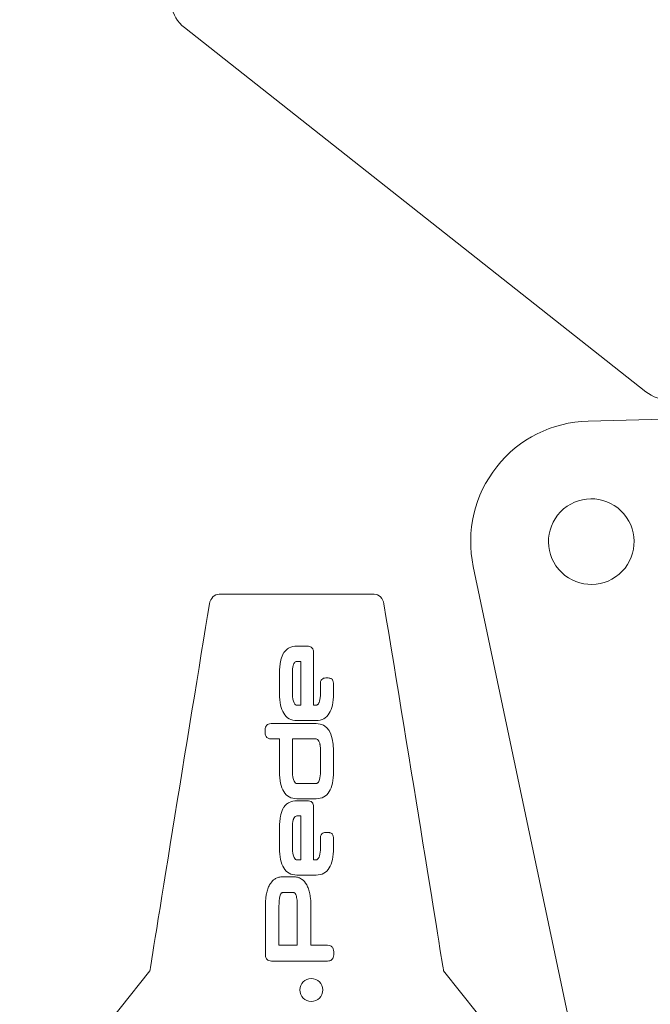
# Model space of a CAD drawing. Header units: inches. Extents: x -5.9 to 0, y -5.8 to 5.8.
# Tile 6 of 14: x -5.9 to -4.6, y -2.1 to 0. Entities that reach past the tile are written whole.
import ezdxf

# ---------------------------------------------------------------- set-up
doc = ezdxf.new("R2010")
doc.units = ezdxf.units.IN
doc.header["$MEASUREMENT"] = 0
doc.layers.add('VIEW_HATCHES', color=7, linetype='Continuous')

msp = doc.modelspace()

# ---------------------------------------------------------------- linework, layer by layer
at = {"layer": 'VIEW_HATCHES', "color": 4, "lineweight": 5}
for points in [[(-2.9858, 4.1301), (-2.9858, 4.1301), (-4.5219, 4.0895), (-4.5219, 4.0895), (-4.5219, 4.0895), (-4.5979, 4.0876), (-4.6691, 4.052), (-4.7162, 3.9924), (-4.7162, 3.9924), (-4.7633, 3.9328), (-4.7815, 3.8549), (-4.7659, 3.7805), (-4.7659, 3.7805), (-4.7659, 3.7805), (-4.449, 2.2769), (-4.449, 2.2769), (-4.449, 2.2769), (-4.449, 2.2769), (-4.449, 2.2769), (-4.449, 2.2769), (-4.449, 2.2769), (-4.4631, 2.2491), (-5.1857, 0.8411), (-5.5713, 0.0808), (-5.5713, 0.0808), (-5.5882, 0.0474), (-5.5792, 0.0067), (-5.5499, -0.0166), (-5.5499, -0.0166), (-5.5499, -0.0166), (-4.5695, -0.7906), (-4.5695, -0.7906), (-4.5695, -0.7906), (-4.5401, -0.8138), (-4.4984, -0.8131), (-4.4698, -0.7888), (-4.4698, -0.7888), (-3.6845, -0.1226), (-2.6178, 0.7922), (-2.594, 0.8124), (-2.594, 0.8124), (-2.594, 0.8124), (-2.594, 0.8124), (-2.594, 0.8124), (-2.594, 0.8124), (-2.594, 0.8124), (-1.0579, 0.8529), (-1.0579, 0.8529), (-1.0579, 0.8529), (-0.9819, 0.8549), (-0.9107, 0.8905), (-0.8636, 0.9501), (-0.8636, 0.9501), (-0.8165, 1.0097), (-0.7983, 1.0876), (-0.8139, 1.1619), (-0.8139, 1.1619), (-0.8139, 1.1619), (-1.1308, 2.6656), (-1.1308, 2.6656), (-1.1308, 2.6656), (-1.1308, 2.6656), (-1.1308, 2.6656), (-1.1308, 2.6656), (-1.1308, 2.6656), (-1.1167, 2.6934), (-0.3706, 4.1477), (-0.0085, 4.8616), (-0.0085, 4.8616), (0.0084, 4.8951), (-0.0006, 4.9358), (-0.0299, 4.9591), (-0.0299, 4.9591), (-0.0299, 4.9591), (-1.0103, 5.7331), (-1.0103, 5.7331), (-1.0103, 5.7331), (-1.0397, 5.7563), (-1.0814, 5.7555), (-1.11, 5.7313), (-1.11, 5.7313), (-1.8953, 5.0651), (-2.962, 4.1503), (-2.9858, 4.1301), (-2.9858, 4.1301), (-2.9858, 4.1301), (-2.9858, 4.1301), (-2.9858, 4.1301)], [(-2.7642, -4.1301), (-2.7642, -4.1301), (-1.2281, -4.0896), (-1.2281, -4.0896), (-1.2281, -4.0896), (-1.1521, -4.0876), (-1.0809, -4.052), (-1.0338, -3.9924), (-1.0338, -3.9924), (-0.9867, -3.9329), (-0.9685, -3.8549), (-0.9841, -3.7806), (-0.9841, -3.7806), (-0.9841, -3.7806), (-1.301, -2.2769), (-1.301, -2.2769), (-1.301, -2.2769), (-1.301, -2.2769), (-1.301, -2.2769), (-1.301, -2.2769), (-1.301, -2.2769), (-1.2869, -2.2491), (-0.5643, -0.8411), (-0.1787, -0.0809), (-0.1787, -0.0809), (-0.1618, -0.0474), (-0.1708, -0.0067), (-0.2001, 0.0166), (-0.2001, 0.0166), (-0.2001, 0.0166), (-1.1805, 0.7906), (-1.1805, 0.7906), (-1.1805, 0.7906), (-1.2099, 0.8138), (-1.2516, 0.813), (-1.2802, 0.7888), (-1.2802, 0.7888), (-2.0655, 0.1226), (-3.1322, -0.7922), (-3.156, -0.8124), (-3.156, -0.8124), (-3.156, -0.8124), (-3.156, -0.8124), (-3.156, -0.8124), (-3.156, -0.8124), (-3.156, -0.8124), (-4.6921, -0.853), (-4.6921, -0.853), (-4.6921, -0.853), (-4.7681, -0.8549), (-4.8393, -0.8905), (-4.8864, -0.9501), (-4.8864, -0.9501), (-4.9335, -1.0097), (-4.9517, -1.0876), (-4.9361, -1.162), (-4.9361, -1.162), (-4.9361, -1.162), (-4.6192, -2.6656), (-4.6192, -2.6656), (-4.6192, -2.6656), (-4.6192, -2.6656), (-4.6192, -2.6656), (-4.6192, -2.6656), (-4.6192, -2.6656), (-4.6333, -2.6934), (-5.3794, -4.1477), (-5.7415, -4.8617), (-5.7415, -4.8617), (-5.7584, -4.8951), (-5.7494, -4.9358), (-5.7201, -4.9591), (-5.7201, -4.9591), (-5.7201, -4.9591), (-4.7397, -5.7331), (-4.7397, -5.7331), (-4.7397, -5.7331), (-4.7103, -5.7563), (-4.6686, -5.7556), (-4.64, -5.7313), (-4.64, -5.7313), (-3.8547, -5.0651), (-2.788, -4.1503), (-2.7642, -4.1301), (-2.7642, -4.1301), (-2.7642, -4.1301), (-2.7642, -4.1301), (-2.7642, -4.1301)], [(-4.9993, -2.0213), (-4.9993, -2.0213), (-4.7466, -2.3385), (-4.7466, -2.3385), (-4.7466, -2.3385), (-4.7312, -2.3542), (-4.7222, -2.3774), (-4.7222, -2.4019), (-4.7222, -2.4019), (-4.7222, -2.4264), (-4.7312, -2.4498), (-4.7466, -2.4655), (-4.7466, -2.4655), (-4.7466, -2.4655), (-4.9993, -2.7827), (-4.9993, -2.7827), (-4.9993, -2.7827), (-4.9993, -2.7827), (-4.9993, -2.7827), (-4.9993, -2.7827), (-4.9993, -2.7827), (-5.0009, -2.7925), (-5.0816, -3.2932), (-5.126, -3.5627), (-5.126, -3.5627), (-5.128, -3.5745), (-5.1365, -3.5831), (-5.1464, -3.5831), (-5.1464, -3.5831), (-5.1464, -3.5831), (-5.4762, -3.5831), (-5.4762, -3.5831), (-5.4762, -3.5831), (-5.4861, -3.5831), (-5.4946, -3.5745), (-5.4966, -3.5627), (-5.4966, -3.5627), (-5.5503, -3.2372), (-5.6217, -2.7925), (-5.6233, -2.7826), (-5.6233, -2.7826), (-5.6233, -2.7826), (-5.6233, -2.7826), (-5.6233, -2.7826), (-5.6233, -2.7826), (-5.6233, -2.7826), (-5.8754, -2.4654), (-5.8754, -2.4654), (-5.8754, -2.4654), (-5.8908, -2.4498), (-5.8998, -2.4265), (-5.8998, -2.402), (-5.8998, -2.402), (-5.8998, -2.3775), (-5.8908, -2.3542), (-5.8754, -2.3385), (-5.8754, -2.3385), (-5.8754, -2.3385), (-5.6233, -2.0213), (-5.6233, -2.0213), (-5.6233, -2.0213), (-5.6233, -2.0213), (-5.6233, -2.0213), (-5.6233, -2.0213), (-5.6233, -2.0213), (-5.6217, -2.0114), (-5.5384, -1.4943), (-5.4966, -1.2413), (-5.4966, -1.2413), (-5.4947, -1.2294), (-5.4861, -1.2209), (-5.4762, -1.2209), (-5.4762, -1.2209), (-5.4762, -1.2209), (-5.1464, -1.2209), (-5.1464, -1.2209), (-5.1464, -1.2209), (-5.1365, -1.2209), (-5.128, -1.2294), (-5.126, -1.2413), (-5.126, -1.2413), (-5.0723, -1.5668), (-5.0009, -2.0114), (-4.9993, -2.0213), (-4.9993, -2.0213), (-4.9993, -2.0213), (-4.9993, -2.0213), (-4.9993, -2.0213)]]:
    msp.add_open_spline(points, degree=3, knots=[0, 0, 0, 0, 0.045455, 0.045455, 0.045455, 0.045455, 0.090909, 0.090909, 0.090909, 0.090909, 0.136364, 0.136364, 0.136364, 0.136364, 0.181818, 0.181818, 0.181818, 0.181818, 0.227273, 0.227273, 0.227273, 0.227273, 0.272727, 0.272727, 0.272727, 0.272727, 0.318182, 0.318182, 0.318182, 0.318182, 0.363636, 0.363636, 0.363636, 0.363636, 0.409091, 0.409091, 0.409091, 0.409091, 0.454545, 0.454545, 0.454545, 0.454545, 0.5, 0.5, 0.5, 0.5, 0.545455, 0.545455, 0.545455, 0.545455, 0.590909, 0.590909, 0.590909, 0.590909, 0.636364, 0.636364, 0.636364, 0.636364, 0.681818, 0.681818, 0.681818, 0.681818, 0.727273, 0.727273, 0.727273, 0.727273, 0.772727, 0.772727, 0.772727, 0.772727, 0.818182, 0.818182, 0.818182, 0.818182, 0.863636, 0.863636, 0.863636, 0.863636, 0.909091, 0.909091, 0.909091, 0.909091, 0.954545, 0.954545, 0.954545, 0.954545, 1, 1, 1, 1], dxfattribs=at)
at = {"layer": 'VIEW_HATCHES', "lineweight": 5}
msp.add_open_spline([(-4.7547, -1.168), (-4.7873, -1.1297), (-4.7825, -1.0722), (-4.7442, -1.0397), (-4.7442, -1.0397), (-4.7059, -1.0072), (-4.6485, -1.0119), (-4.616, -1.0502), (-4.616, -1.0502), (-4.5834, -1.0886), (-4.5882, -1.146), (-4.6265, -1.1785), (-4.6265, -1.1785), (-4.6648, -1.211), (-4.7222, -1.2063), (-4.7547, -1.168)], degree=3, knots=[0, 0, 0, 0, 0.25, 0.25, 0.25, 0.25, 0.5, 0.5, 0.5, 0.5, 0.75, 0.75, 0.75, 0.75, 1, 1, 1, 1], dxfattribs=at)
at = {"layer": 'VIEW_HATCHES', "color": 2, "lineweight": 5}
for points, knots in [([(-5.2755, -1.4569), (-5.2755, -1.4569), (-5.2702, -1.4569), (-5.2702, -1.4569), (-5.2702, -1.4569), (-5.2702, -1.4569), (-5.2702, -1.4569), (-5.2702, -1.4569), (-5.2702, -1.4569), (-5.2702, -1.4569), (-5.2702, -1.4569), (-5.2702, -1.4569), (-5.2702, -1.4569), (-5.2692, -1.4569), (-5.2683, -1.4566), (-5.2675, -1.4559), (-5.2675, -1.4559), (-5.2671, -1.4557), (-5.2668, -1.4554), (-5.2664, -1.455), (-5.2664, -1.455), (-5.2657, -1.4542), (-5.2649, -1.4532), (-5.2642, -1.4519), (-5.2642, -1.4519), (-5.2642, -1.4519), (-5.2642, -1.4519), (-5.2642, -1.4519), (-5.2642, -1.4519), (-5.2642, -1.4519), (-5.2642, -1.4519), (-5.2642, -1.4519), (-5.2642, -1.4519), (-5.2642, -1.4519), (-5.2642, -1.4519), (-5.2642, -1.4519), (-5.2642, -1.4519), (-5.2642, -1.4519), (-5.2642, -1.4519), (-5.2642, -1.4519), (-5.2642, -1.4519), (-5.2642, -1.4519), (-5.2642, -1.4519), (-5.2642, -1.4519), (-5.2642, -1.4519), (-5.2639, -1.4513), (-5.2636, -1.4508), (-5.2634, -1.4502), (-5.2634, -1.4502), (-5.2631, -1.4495), (-5.2629, -1.4488), (-5.2626, -1.4481), (-5.2626, -1.4481), (-5.2614, -1.4439), (-5.2608, -1.4383), (-5.2608, -1.4311), (-5.2608, -1.4311), (-5.2608, -1.4311), (-5.2607, -1.4311), (-5.2607, -1.4311), (-5.2607, -1.4311), (-5.2607, -1.4311), (-5.2607, -1.4096), (-5.2607, -1.4096), (-5.2607, -1.4096), (-5.2607, -1.405), (-5.2592, -1.4019), (-5.2561, -1.4003), (-5.2561, -1.4003), (-5.255, -1.3996), (-5.2536, -1.3992), (-5.2519, -1.3989), (-5.2519, -1.3989), (-5.2505, -1.3987), (-5.2489, -1.3986), (-5.2471, -1.3986), (-5.2471, -1.3986), (-5.2471, -1.3986), (-5.2471, -1.3986), (-5.2471, -1.3986), (-5.2471, -1.3986), (-5.2471, -1.3986), (-5.2471, -1.3986), (-5.2471, -1.3986), (-5.2471, -1.3986), (-5.2453, -1.3986), (-5.2436, -1.3987), (-5.2423, -1.3989), (-5.2423, -1.3989), (-5.2417, -1.399), (-5.2413, -1.3991), (-5.2408, -1.3992), (-5.2408, -1.3992), (-5.2399, -1.3995), (-5.239, -1.3998), (-5.2381, -1.4002), (-5.2381, -1.4002), (-5.2381, -1.4002), (-5.2381, -1.4002), (-5.2381, -1.4002), (-5.2381, -1.4002), (-5.2364, -1.4011), (-5.2351, -1.4024), (-5.2343, -1.4043), (-5.2343, -1.4043), (-5.2336, -1.4058), (-5.2333, -1.4075), (-5.2333, -1.4096), (-5.2333, -1.4096), (-5.2333, -1.4096), (-5.2333, -1.4096), (-5.2333, -1.4096), (-5.2333, -1.4096), (-5.2333, -1.4096), (-5.2333, -1.4319), (-5.2333, -1.4319), (-5.2333, -1.4319), (-5.2333, -1.4319), (-5.2333, -1.4319), (-5.2333, -1.4319), (-5.2333, -1.4319), (-5.2333, -1.4504), (-5.2362, -1.4644), (-5.2421, -1.4739), (-5.2421, -1.4739), (-5.2484, -1.4841), (-5.2577, -1.4892), (-5.2702, -1.4892), (-5.2702, -1.4892), (-5.2702, -1.4892), (-5.3109, -1.4892), (-5.3109, -1.4892), (-5.3109, -1.4892), (-5.3109, -1.4892), (-5.3109, -1.4892), (-5.3109, -1.4892), (-5.3109, -1.4892), (-5.3109, -1.4892), (-5.3109, -1.4892), (-5.3109, -1.4892), (-5.3109, -1.4892), (-5.3233, -1.4892), (-5.3327, -1.4841), (-5.3389, -1.4739), (-5.3389, -1.4739), (-5.3448, -1.4644), (-5.3477, -1.4504), (-5.3477, -1.4319), (-5.3477, -1.4319), (-5.3477, -1.4319), (-5.3477, -1.4319), (-5.3477, -1.4319), (-5.3477, -1.4319), (-5.3477, -1.4319), (-5.3477, -1.4319), (-5.3477, -1.4319), (-5.3477, -1.4319), (-5.3477, -1.4319), (-5.3477, -1.4319), (-5.3477, -1.4319), (-5.3477, -1.4319), (-5.3477, -1.4319), (-5.3477, -1.3886), (-5.3477, -1.3886), (-5.3477, -1.3886), (-5.3477, -1.3886), (-5.3477, -1.3886), (-5.3477, -1.3886), (-5.3477, -1.3886), (-5.3477, -1.3886), (-5.3477, -1.3885), (-5.3477, -1.3885), (-5.3477, -1.3885), (-5.3477, -1.3885), (-5.3477, -1.3885), (-5.3477, -1.3885), (-5.3477, -1.3885), (-5.3477, -1.3789), (-5.347, -1.3705), (-5.3456, -1.3635), (-5.3456, -1.3635), (-5.3454, -1.3625), (-5.3452, -1.3613), (-5.3449, -1.3601), (-5.3449, -1.3601), (-5.3435, -1.3544), (-5.3415, -1.3496), (-5.339, -1.3457), (-5.339, -1.3457), (-5.339, -1.3457), (-5.339, -1.3456), (-5.339, -1.3456), (-5.339, -1.3456), (-5.339, -1.3456), (-5.339, -1.3456), (-5.339, -1.3456), (-5.339, -1.3456), (-5.339, -1.3456), (-5.3389, -1.3456), (-5.3389, -1.3456), (-5.3389, -1.3456), (-5.3374, -1.3433), (-5.3357, -1.3412), (-5.3337, -1.3394), (-5.3337, -1.3394), (-5.3318, -1.3376), (-5.3296, -1.3361), (-5.3272, -1.3348), (-5.3272, -1.3348), (-5.3225, -1.3325), (-5.317, -1.3313), (-5.3109, -1.3313), (-5.3109, -1.3313), (-5.3109, -1.3313), (-5.3109, -1.3313), (-5.3109, -1.3313), (-5.3109, -1.3313), (-5.3109, -1.3313), (-5.2893, -1.3313), (-5.2893, -1.3313), (-5.2893, -1.3313), (-5.2893, -1.3313), (-5.2893, -1.3313), (-5.2893, -1.3313), (-5.2893, -1.3313), (-5.2845, -1.3313), (-5.281, -1.3324), (-5.2788, -1.3346), (-5.2788, -1.3346), (-5.2788, -1.3346), (-5.2788, -1.3346), (-5.2788, -1.3346), (-5.2788, -1.3346), (-5.2788, -1.3346), (-5.2788, -1.3346), (-5.2788, -1.3346), (-5.2788, -1.3346), (-5.2788, -1.3346), (-5.2788, -1.3346), (-5.2788, -1.3346), (-5.2788, -1.3346), (-5.2784, -1.335), (-5.278, -1.3355), (-5.2777, -1.336), (-5.2777, -1.336), (-5.2777, -1.336), (-5.2777, -1.336), (-5.2777, -1.336), (-5.2777, -1.336), (-5.2774, -1.3365), (-5.2771, -1.337), (-5.2769, -1.3375), (-5.2769, -1.3375), (-5.2769, -1.3375), (-5.2769, -1.3375), (-5.2769, -1.3375), (-5.2769, -1.3375), (-5.276, -1.3397), (-5.2755, -1.3428), (-5.2755, -1.3468), (-5.2755, -1.3468), (-5.2755, -1.3468), (-5.2755, -1.4569), (-5.2755, -1.4569)], [0, 0, 0, 0, 0.015152, 0.015152, 0.015152, 0.015152, 0.030303, 0.030303, 0.030303, 0.030303, 0.045455, 0.045455, 0.045455, 0.045455, 0.060606, 0.060606, 0.060606, 0.060606, 0.075758, 0.075758, 0.075758, 0.075758, 0.090909, 0.090909, 0.090909, 0.090909, 0.106061, 0.106061, 0.106061, 0.106061, 0.121212, 0.121212, 0.121212, 0.121212, 0.136364, 0.136364, 0.136364, 0.136364, 0.151515, 0.151515, 0.151515, 0.151515, 0.166667, 0.166667, 0.166667, 0.166667, 0.181818, 0.181818, 0.181818, 0.181818, 0.19697, 0.19697, 0.19697, 0.19697, 0.212121, 0.212121, 0.212121, 0.212121, 0.227273, 0.227273, 0.227273, 0.227273, 0.242424, 0.242424, 0.242424, 0.242424, 0.257576, 0.257576, 0.257576, 0.257576, 0.272727, 0.272727, 0.272727, 0.272727, 0.287879, 0.287879, 0.287879, 0.287879, 0.30303, 0.30303, 0.30303, 0.30303, 0.318182, 0.318182, 0.318182, 0.318182, 0.333333, 0.333333, 0.333333, 0.333333, 0.348485, 0.348485, 0.348485, 0.348485, 0.363636, 0.363636, 0.363636, 0.363636, 0.378788, 0.378788, 0.378788, 0.378788, 0.393939, 0.393939, 0.393939, 0.393939, 0.409091, 0.409091, 0.409091, 0.409091, 0.424242, 0.424242, 0.424242, 0.424242, 0.439394, 0.439394, 0.439394, 0.439394, 0.454545, 0.454545, 0.454545, 0.454545, 0.469697, 0.469697, 0.469697, 0.469697, 0.484848, 0.484848, 0.484848, 0.484848, 0.5, 0.5, 0.5, 0.5, 0.515152, 0.515152, 0.515152, 0.515152, 0.530303, 0.530303, 0.530303, 0.530303, 0.545455, 0.545455, 0.545455, 0.545455, 0.560606, 0.560606, 0.560606, 0.560606, 0.575758, 0.575758, 0.575758, 0.575758, 0.590909, 0.590909, 0.590909, 0.590909, 0.606061, 0.606061, 0.606061, 0.606061, 0.621212, 0.621212, 0.621212, 0.621212, 0.636364, 0.636364, 0.636364, 0.636364, 0.651515, 0.651515, 0.651515, 0.651515, 0.666667, 0.666667, 0.666667, 0.666667, 0.681818, 0.681818, 0.681818, 0.681818, 0.69697, 0.69697, 0.69697, 0.69697, 0.712121, 0.712121, 0.712121, 0.712121, 0.727273, 0.727273, 0.727273, 0.727273, 0.742424, 0.742424, 0.742424, 0.742424, 0.757576, 0.757576, 0.757576, 0.757576, 0.772727, 0.772727, 0.772727, 0.772727, 0.787879, 0.787879, 0.787879, 0.787879, 0.80303, 0.80303, 0.80303, 0.80303, 0.818182, 0.818182, 0.818182, 0.818182, 0.833333, 0.833333, 0.833333, 0.833333, 0.848485, 0.848485, 0.848485, 0.848485, 0.863636, 0.863636, 0.863636, 0.863636, 0.878788, 0.878788, 0.878788, 0.878788, 0.893939, 0.893939, 0.893939, 0.893939, 0.909091, 0.909091, 0.909091, 0.909091, 0.924242, 0.924242, 0.924242, 0.924242, 0.939394, 0.939394, 0.939394, 0.939394, 0.954545, 0.954545, 0.954545, 0.954545, 0.969697, 0.969697, 0.969697, 0.969697, 0.984848, 0.984848, 0.984848, 0.984848, 1, 1, 1, 1]), ([(-5.3025, -1.4569), (-5.3025, -1.4569), (-5.3025, -1.3636), (-5.3025, -1.3636), (-5.3025, -1.3636), (-5.3025, -1.3636), (-5.3109, -1.3636), (-5.3109, -1.3636), (-5.3109, -1.3636), (-5.3109, -1.3636), (-5.3109, -1.3636), (-5.3109, -1.3636), (-5.3109, -1.3636), (-5.3109, -1.3636), (-5.3109, -1.3636), (-5.3109, -1.3636), (-5.3109, -1.3636), (-5.3122, -1.3636), (-5.3133, -1.3639), (-5.3142, -1.3646), (-5.3142, -1.3646), (-5.3146, -1.3648), (-5.3149, -1.3651), (-5.3152, -1.3654), (-5.3152, -1.3654), (-5.3159, -1.3661), (-5.3166, -1.3671), (-5.3172, -1.3683), (-5.3172, -1.3683), (-5.3172, -1.3683), (-5.3172, -1.3683), (-5.3172, -1.3683), (-5.3172, -1.3683), (-5.3172, -1.3683), (-5.3172, -1.3683), (-5.3172, -1.3683), (-5.3172, -1.3683), (-5.3172, -1.3683), (-5.3172, -1.3683), (-5.3172, -1.3683), (-5.3172, -1.3683), (-5.3174, -1.3688), (-5.3177, -1.3694), (-5.3179, -1.37), (-5.3179, -1.37), (-5.3182, -1.3706), (-5.3184, -1.3714), (-5.3186, -1.3721), (-5.3186, -1.3721), (-5.3197, -1.3763), (-5.3203, -1.382), (-5.3203, -1.3893), (-5.3203, -1.3893), (-5.3203, -1.3893), (-5.3203, -1.4311), (-5.3203, -1.4311), (-5.3203, -1.4311), (-5.3203, -1.4409), (-5.3191, -1.4478), (-5.3169, -1.4519), (-5.3169, -1.4519), (-5.3159, -1.4538), (-5.3148, -1.4551), (-5.3137, -1.4559), (-5.3137, -1.4559), (-5.3128, -1.4565), (-5.3119, -1.4569), (-5.3109, -1.4569), (-5.3109, -1.4569), (-5.3109, -1.4569), (-5.3025, -1.4569), (-5.3025, -1.4569)], [0, 0, 0, 0, 0.055556, 0.055556, 0.055556, 0.055556, 0.111111, 0.111111, 0.111111, 0.111111, 0.166667, 0.166667, 0.166667, 0.166667, 0.222222, 0.222222, 0.222222, 0.222222, 0.277778, 0.277778, 0.277778, 0.277778, 0.333333, 0.333333, 0.333333, 0.333333, 0.388889, 0.388889, 0.388889, 0.388889, 0.444444, 0.444444, 0.444444, 0.444444, 0.5, 0.5, 0.5, 0.5, 0.555556, 0.555556, 0.555556, 0.555556, 0.611111, 0.611111, 0.611111, 0.611111, 0.666667, 0.666667, 0.666667, 0.666667, 0.722222, 0.722222, 0.722222, 0.722222, 0.777778, 0.777778, 0.777778, 0.777778, 0.833333, 0.833333, 0.833333, 0.833333, 0.888889, 0.888889, 0.888889, 0.888889, 0.944444, 0.944444, 0.944444, 0.944444, 1, 1, 1, 1]), ([(-5.3654, -1.5282), (-5.3707, -1.5282), (-5.3743, -1.5264), (-5.3762, -1.523), (-5.3762, -1.523), (-5.377, -1.5216), (-5.3776, -1.5199), (-5.378, -1.5179), (-5.378, -1.5179), (-5.3783, -1.5162), (-5.3785, -1.5141), (-5.3785, -1.5119), (-5.3785, -1.5119), (-5.3785, -1.5097), (-5.3783, -1.5077), (-5.378, -1.5059), (-5.378, -1.5059), (-5.3776, -1.5039), (-5.377, -1.5023), (-5.3762, -1.5009), (-5.3762, -1.5009), (-5.3751, -1.4991), (-5.3736, -1.4977), (-5.3715, -1.4969), (-5.3715, -1.4969), (-5.3698, -1.4962), (-5.3678, -1.4959), (-5.3654, -1.4959), (-5.3654, -1.4959), (-5.3654, -1.4959), (-5.2702, -1.4958), (-5.2702, -1.4958), (-5.2702, -1.4958), (-5.2456, -1.4958), (-5.2333, -1.5149), (-5.2333, -1.5531), (-5.2333, -1.5531), (-5.2333, -1.5531), (-5.2333, -1.5531), (-5.2333, -1.5531), (-5.2333, -1.5531), (-5.2333, -1.5531), (-5.2333, -1.5981), (-5.2333, -1.5981), (-5.2333, -1.5981), (-5.2333, -1.5981), (-5.2333, -1.5981), (-5.2333, -1.5981), (-5.2333, -1.5981), (-5.2333, -1.6166), (-5.2362, -1.6306), (-5.2421, -1.6401), (-5.2421, -1.6401), (-5.2483, -1.6503), (-5.2577, -1.6554), (-5.2702, -1.6554), (-5.2702, -1.6554), (-5.2702, -1.6554), (-5.3108, -1.6554), (-5.3108, -1.6554), (-5.3108, -1.6554), (-5.3108, -1.6554), (-5.3109, -1.6554), (-5.3109, -1.6554), (-5.3109, -1.6554), (-5.3109, -1.6554), (-5.3109, -1.6554), (-5.3109, -1.6554), (-5.3109, -1.6554), (-5.3233, -1.6554), (-5.3327, -1.6503), (-5.3389, -1.6402), (-5.3389, -1.6402), (-5.3448, -1.6307), (-5.3477, -1.6167), (-5.3477, -1.5982), (-5.3477, -1.5982), (-5.3477, -1.5982), (-5.3477, -1.5982), (-5.3477, -1.5982), (-5.3477, -1.5982), (-5.3477, -1.5982), (-5.3477, -1.5981), (-5.3477, -1.5981), (-5.3477, -1.5981), (-5.3477, -1.5981), (-5.3477, -1.5282), (-5.3477, -1.5282), (-5.3477, -1.5282), (-5.3477, -1.5282), (-5.3654, -1.5282), (-5.3654, -1.5282)], [0, 0, 0, 0, 0.043478, 0.043478, 0.043478, 0.043478, 0.086957, 0.086957, 0.086957, 0.086957, 0.130435, 0.130435, 0.130435, 0.130435, 0.173913, 0.173913, 0.173913, 0.173913, 0.217391, 0.217391, 0.217391, 0.217391, 0.26087, 0.26087, 0.26087, 0.26087, 0.304348, 0.304348, 0.304348, 0.304348, 0.347826, 0.347826, 0.347826, 0.347826, 0.391304, 0.391304, 0.391304, 0.391304, 0.434783, 0.434783, 0.434783, 0.434783, 0.478261, 0.478261, 0.478261, 0.478261, 0.521739, 0.521739, 0.521739, 0.521739, 0.565217, 0.565217, 0.565217, 0.565217, 0.608696, 0.608696, 0.608696, 0.608696, 0.652174, 0.652174, 0.652174, 0.652174, 0.695652, 0.695652, 0.695652, 0.695652, 0.73913, 0.73913, 0.73913, 0.73913, 0.782609, 0.782609, 0.782609, 0.782609, 0.826087, 0.826087, 0.826087, 0.826087, 0.869565, 0.869565, 0.869565, 0.869565, 0.913043, 0.913043, 0.913043, 0.913043, 0.956522, 0.956522, 0.956522, 0.956522, 1, 1, 1, 1]), ([(-5.3203, -1.5974), (-5.3203, -1.6072), (-5.3191, -1.6141), (-5.3169, -1.6182), (-5.3169, -1.6182), (-5.3159, -1.62), (-5.3148, -1.6214), (-5.3137, -1.6222), (-5.3137, -1.6222), (-5.3128, -1.6228), (-5.3119, -1.6231), (-5.3108, -1.6231), (-5.3108, -1.6231), (-5.3108, -1.6231), (-5.2702, -1.6231), (-5.2702, -1.6231), (-5.2702, -1.6231), (-5.2702, -1.6231), (-5.2702, -1.6231), (-5.2702, -1.6231), (-5.2702, -1.6231), (-5.2702, -1.6231), (-5.2702, -1.6231), (-5.2702, -1.6231), (-5.2702, -1.6231), (-5.2692, -1.6231), (-5.2683, -1.6228), (-5.2675, -1.6222), (-5.2675, -1.6222), (-5.2671, -1.6219), (-5.2668, -1.6216), (-5.2664, -1.6213), (-5.2664, -1.6213), (-5.2657, -1.6205), (-5.2649, -1.6194), (-5.2642, -1.6182), (-5.2642, -1.6182), (-5.2642, -1.6182), (-5.2642, -1.6182), (-5.2642, -1.6182), (-5.2642, -1.6182), (-5.2642, -1.6182), (-5.2642, -1.6181), (-5.2642, -1.6181), (-5.2642, -1.6181), (-5.2642, -1.6181), (-5.2642, -1.6181), (-5.2642, -1.6181), (-5.2642, -1.6181), (-5.2642, -1.6181), (-5.2642, -1.6181), (-5.2642, -1.6181), (-5.2642, -1.6181), (-5.2642, -1.6181), (-5.2642, -1.6181), (-5.2642, -1.6181), (-5.2642, -1.6181), (-5.2639, -1.6176), (-5.2636, -1.617), (-5.2634, -1.6164), (-5.2634, -1.6164), (-5.2631, -1.6157), (-5.2628, -1.615), (-5.2626, -1.6143), (-5.2626, -1.6143), (-5.2614, -1.6102), (-5.2607, -1.6046), (-5.2607, -1.5974), (-5.2607, -1.5974), (-5.2607, -1.5974), (-5.2607, -1.5539), (-5.2607, -1.5539), (-5.2607, -1.5539), (-5.2607, -1.5539), (-5.2607, -1.5539), (-5.2607, -1.5539), (-5.2607, -1.5539), (-5.2607, -1.5539), (-5.2607, -1.5539), (-5.2607, -1.5539), (-5.2607, -1.5539), (-5.2607, -1.5489), (-5.2611, -1.5446), (-5.2617, -1.541), (-5.2617, -1.541), (-5.2618, -1.5404), (-5.2619, -1.5399), (-5.262, -1.5394), (-5.262, -1.5394), (-5.2626, -1.5368), (-5.2633, -1.5347), (-5.2642, -1.5331), (-5.2642, -1.5331), (-5.2661, -1.5298), (-5.2681, -1.5282), (-5.2702, -1.5282), (-5.2702, -1.5282), (-5.2702, -1.5282), (-5.3203, -1.5282), (-5.3203, -1.5282), (-5.3203, -1.5282), (-5.3203, -1.5282), (-5.3203, -1.5974), (-5.3203, -1.5974)], [0, 0, 0, 0, 0.038462, 0.038462, 0.038462, 0.038462, 0.076923, 0.076923, 0.076923, 0.076923, 0.115385, 0.115385, 0.115385, 0.115385, 0.153846, 0.153846, 0.153846, 0.153846, 0.192308, 0.192308, 0.192308, 0.192308, 0.230769, 0.230769, 0.230769, 0.230769, 0.269231, 0.269231, 0.269231, 0.269231, 0.307692, 0.307692, 0.307692, 0.307692, 0.346154, 0.346154, 0.346154, 0.346154, 0.384615, 0.384615, 0.384615, 0.384615, 0.423077, 0.423077, 0.423077, 0.423077, 0.461538, 0.461538, 0.461538, 0.461538, 0.5, 0.5, 0.5, 0.5, 0.538462, 0.538462, 0.538462, 0.538462, 0.576923, 0.576923, 0.576923, 0.576923, 0.615385, 0.615385, 0.615385, 0.615385, 0.653846, 0.653846, 0.653846, 0.653846, 0.692308, 0.692308, 0.692308, 0.692308, 0.730769, 0.730769, 0.730769, 0.730769, 0.769231, 0.769231, 0.769231, 0.769231, 0.807692, 0.807692, 0.807692, 0.807692, 0.846154, 0.846154, 0.846154, 0.846154, 0.884615, 0.884615, 0.884615, 0.884615, 0.923077, 0.923077, 0.923077, 0.923077, 0.961538, 0.961538, 0.961538, 0.961538, 1, 1, 1, 1]), ([(-5.2755, -1.7853), (-5.2755, -1.7853), (-5.2702, -1.7853), (-5.2702, -1.7853), (-5.2702, -1.7853), (-5.2702, -1.7853), (-5.2701, -1.7853), (-5.2701, -1.7853), (-5.2701, -1.7853), (-5.2701, -1.7853), (-5.2701, -1.7853), (-5.2701, -1.7853), (-5.2701, -1.7853), (-5.2692, -1.7853), (-5.2683, -1.785), (-5.2675, -1.7843), (-5.2675, -1.7843), (-5.2671, -1.7841), (-5.2668, -1.7838), (-5.2664, -1.7834), (-5.2664, -1.7834), (-5.2657, -1.7826), (-5.2649, -1.7816), (-5.2642, -1.7803), (-5.2642, -1.7803), (-5.2642, -1.7803), (-5.2642, -1.7803), (-5.2642, -1.7803), (-5.2642, -1.7803), (-5.2642, -1.7803), (-5.2642, -1.7803), (-5.2642, -1.7803), (-5.2642, -1.7803), (-5.2642, -1.7803), (-5.2642, -1.7803), (-5.2642, -1.7803), (-5.2642, -1.7803), (-5.2642, -1.7803), (-5.2642, -1.7803), (-5.2642, -1.7803), (-5.2642, -1.7803), (-5.2642, -1.7803), (-5.2642, -1.7803), (-5.2642, -1.7803), (-5.2642, -1.7803), (-5.2639, -1.7797), (-5.2636, -1.7792), (-5.2634, -1.7786), (-5.2634, -1.7786), (-5.2631, -1.7779), (-5.2628, -1.7772), (-5.2626, -1.7765), (-5.2626, -1.7765), (-5.2614, -1.7723), (-5.2607, -1.7667), (-5.2607, -1.7595), (-5.2607, -1.7595), (-5.2607, -1.7595), (-5.2607, -1.7595), (-5.2607, -1.7595), (-5.2607, -1.7595), (-5.2607, -1.7595), (-5.2607, -1.738), (-5.2607, -1.738), (-5.2607, -1.738), (-5.2607, -1.7334), (-5.2592, -1.7303), (-5.2561, -1.7287), (-5.2561, -1.7287), (-5.2549, -1.7281), (-5.2535, -1.7276), (-5.2519, -1.7273), (-5.2519, -1.7273), (-5.2505, -1.7271), (-5.2489, -1.727), (-5.2471, -1.727), (-5.2471, -1.727), (-5.2471, -1.727), (-5.2471, -1.727), (-5.2471, -1.727), (-5.2471, -1.727), (-5.2471, -1.727), (-5.2471, -1.727), (-5.2471, -1.727), (-5.2471, -1.727), (-5.2452, -1.727), (-5.2436, -1.7271), (-5.2422, -1.7273), (-5.2422, -1.7273), (-5.2417, -1.7274), (-5.2412, -1.7275), (-5.2408, -1.7276), (-5.2408, -1.7276), (-5.2398, -1.7279), (-5.2389, -1.7282), (-5.2381, -1.7286), (-5.2381, -1.7286), (-5.2381, -1.7286), (-5.2381, -1.7286), (-5.2381, -1.7286), (-5.2381, -1.7286), (-5.2364, -1.7295), (-5.2351, -1.7309), (-5.2343, -1.7327), (-5.2343, -1.7327), (-5.2336, -1.7342), (-5.2333, -1.7359), (-5.2333, -1.738), (-5.2333, -1.738), (-5.2333, -1.738), (-5.2333, -1.738), (-5.2333, -1.738), (-5.2333, -1.738), (-5.2333, -1.738), (-5.2333, -1.7603), (-5.2333, -1.7603), (-5.2333, -1.7603), (-5.2333, -1.7603), (-5.2333, -1.7603), (-5.2333, -1.7603), (-5.2333, -1.7603), (-5.2333, -1.7788), (-5.2362, -1.7928), (-5.2421, -1.8023), (-5.2421, -1.8023), (-5.2483, -1.8125), (-5.2577, -1.8176), (-5.2701, -1.8176), (-5.2701, -1.8176), (-5.2701, -1.8176), (-5.3108, -1.8176), (-5.3108, -1.8176), (-5.3108, -1.8176), (-5.3108, -1.8176), (-5.3108, -1.8176), (-5.3108, -1.8176), (-5.3108, -1.8176), (-5.3108, -1.8176), (-5.3108, -1.8176), (-5.3108, -1.8176), (-5.3108, -1.8176), (-5.3233, -1.8176), (-5.3327, -1.8125), (-5.3389, -1.8023), (-5.3389, -1.8023), (-5.3448, -1.7928), (-5.3477, -1.7788), (-5.3477, -1.7603), (-5.3477, -1.7603), (-5.3477, -1.7603), (-5.3477, -1.7603), (-5.3477, -1.7603), (-5.3477, -1.7603), (-5.3477, -1.7603), (-5.3477, -1.7603), (-5.3477, -1.7603), (-5.3477, -1.7603), (-5.3477, -1.7603), (-5.3477, -1.7603), (-5.3477, -1.7603), (-5.3477, -1.7603), (-5.3477, -1.7603), (-5.3477, -1.717), (-5.3477, -1.717), (-5.3477, -1.717), (-5.3477, -1.717), (-5.3477, -1.717), (-5.3477, -1.717), (-5.3477, -1.717), (-5.3477, -1.717), (-5.3477, -1.717), (-5.3477, -1.717), (-5.3477, -1.717), (-5.3477, -1.717), (-5.3477, -1.717), (-5.3477, -1.717), (-5.3477, -1.717), (-5.3477, -1.7073), (-5.347, -1.6989), (-5.3456, -1.692), (-5.3456, -1.692), (-5.3454, -1.6909), (-5.3451, -1.6897), (-5.3449, -1.6886), (-5.3449, -1.6886), (-5.3434, -1.6828), (-5.3415, -1.678), (-5.339, -1.6741), (-5.339, -1.6741), (-5.339, -1.6741), (-5.3389, -1.674), (-5.3389, -1.674), (-5.3389, -1.674), (-5.3389, -1.674), (-5.3389, -1.674), (-5.3389, -1.674), (-5.3389, -1.674), (-5.3389, -1.674), (-5.3389, -1.674), (-5.3389, -1.674), (-5.3389, -1.674), (-5.3374, -1.6717), (-5.3356, -1.6696), (-5.3337, -1.6678), (-5.3337, -1.6678), (-5.3317, -1.666), (-5.3295, -1.6645), (-5.3271, -1.6633), (-5.3271, -1.6633), (-5.3224, -1.6609), (-5.317, -1.6597), (-5.3108, -1.6597), (-5.3108, -1.6597), (-5.3108, -1.6597), (-5.3108, -1.6597), (-5.3108, -1.6597), (-5.3108, -1.6597), (-5.3108, -1.6597), (-5.2893, -1.6597), (-5.2893, -1.6597), (-5.2893, -1.6597), (-5.2893, -1.6597), (-5.2893, -1.6597), (-5.2893, -1.6597), (-5.2893, -1.6597), (-5.2845, -1.6597), (-5.281, -1.6608), (-5.2788, -1.663), (-5.2788, -1.663), (-5.2788, -1.663), (-5.2788, -1.663), (-5.2788, -1.663), (-5.2788, -1.663), (-5.2788, -1.663), (-5.2788, -1.663), (-5.2788, -1.663), (-5.2788, -1.663), (-5.2788, -1.663), (-5.2788, -1.663), (-5.2788, -1.663), (-5.2788, -1.663), (-5.2783, -1.6634), (-5.278, -1.6639), (-5.2776, -1.6644), (-5.2776, -1.6644), (-5.2776, -1.6644), (-5.2777, -1.6644), (-5.2777, -1.6644), (-5.2777, -1.6644), (-5.2774, -1.6649), (-5.2771, -1.6654), (-5.2769, -1.6659), (-5.2769, -1.6659), (-5.2769, -1.6659), (-5.2769, -1.6659), (-5.2769, -1.6659), (-5.2769, -1.6659), (-5.2759, -1.6681), (-5.2755, -1.6712), (-5.2755, -1.6752), (-5.2755, -1.6752), (-5.2755, -1.6752), (-5.2755, -1.7853), (-5.2755, -1.7853)], [0, 0, 0, 0, 0.015152, 0.015152, 0.015152, 0.015152, 0.030303, 0.030303, 0.030303, 0.030303, 0.045455, 0.045455, 0.045455, 0.045455, 0.060606, 0.060606, 0.060606, 0.060606, 0.075758, 0.075758, 0.075758, 0.075758, 0.090909, 0.090909, 0.090909, 0.090909, 0.106061, 0.106061, 0.106061, 0.106061, 0.121212, 0.121212, 0.121212, 0.121212, 0.136364, 0.136364, 0.136364, 0.136364, 0.151515, 0.151515, 0.151515, 0.151515, 0.166667, 0.166667, 0.166667, 0.166667, 0.181818, 0.181818, 0.181818, 0.181818, 0.19697, 0.19697, 0.19697, 0.19697, 0.212121, 0.212121, 0.212121, 0.212121, 0.227273, 0.227273, 0.227273, 0.227273, 0.242424, 0.242424, 0.242424, 0.242424, 0.257576, 0.257576, 0.257576, 0.257576, 0.272727, 0.272727, 0.272727, 0.272727, 0.287879, 0.287879, 0.287879, 0.287879, 0.30303, 0.30303, 0.30303, 0.30303, 0.318182, 0.318182, 0.318182, 0.318182, 0.333333, 0.333333, 0.333333, 0.333333, 0.348485, 0.348485, 0.348485, 0.348485, 0.363636, 0.363636, 0.363636, 0.363636, 0.378788, 0.378788, 0.378788, 0.378788, 0.393939, 0.393939, 0.393939, 0.393939, 0.409091, 0.409091, 0.409091, 0.409091, 0.424242, 0.424242, 0.424242, 0.424242, 0.439394, 0.439394, 0.439394, 0.439394, 0.454545, 0.454545, 0.454545, 0.454545, 0.469697, 0.469697, 0.469697, 0.469697, 0.484848, 0.484848, 0.484848, 0.484848, 0.5, 0.5, 0.5, 0.5, 0.515152, 0.515152, 0.515152, 0.515152, 0.530303, 0.530303, 0.530303, 0.530303, 0.545455, 0.545455, 0.545455, 0.545455, 0.560606, 0.560606, 0.560606, 0.560606, 0.575758, 0.575758, 0.575758, 0.575758, 0.590909, 0.590909, 0.590909, 0.590909, 0.606061, 0.606061, 0.606061, 0.606061, 0.621212, 0.621212, 0.621212, 0.621212, 0.636364, 0.636364, 0.636364, 0.636364, 0.651515, 0.651515, 0.651515, 0.651515, 0.666667, 0.666667, 0.666667, 0.666667, 0.681818, 0.681818, 0.681818, 0.681818, 0.69697, 0.69697, 0.69697, 0.69697, 0.712121, 0.712121, 0.712121, 0.712121, 0.727273, 0.727273, 0.727273, 0.727273, 0.742424, 0.742424, 0.742424, 0.742424, 0.757576, 0.757576, 0.757576, 0.757576, 0.772727, 0.772727, 0.772727, 0.772727, 0.787879, 0.787879, 0.787879, 0.787879, 0.80303, 0.80303, 0.80303, 0.80303, 0.818182, 0.818182, 0.818182, 0.818182, 0.833333, 0.833333, 0.833333, 0.833333, 0.848485, 0.848485, 0.848485, 0.848485, 0.863636, 0.863636, 0.863636, 0.863636, 0.878788, 0.878788, 0.878788, 0.878788, 0.893939, 0.893939, 0.893939, 0.893939, 0.909091, 0.909091, 0.909091, 0.909091, 0.924242, 0.924242, 0.924242, 0.924242, 0.939394, 0.939394, 0.939394, 0.939394, 0.954545, 0.954545, 0.954545, 0.954545, 0.969697, 0.969697, 0.969697, 0.969697, 0.984848, 0.984848, 0.984848, 0.984848, 1, 1, 1, 1]), ([(-5.3025, -1.7853), (-5.3025, -1.7853), (-5.3025, -1.692), (-5.3025, -1.692), (-5.3025, -1.692), (-5.3025, -1.692), (-5.3108, -1.692), (-5.3108, -1.692), (-5.3108, -1.692), (-5.3108, -1.692), (-5.3108, -1.692), (-5.3108, -1.692), (-5.3108, -1.692), (-5.3108, -1.692), (-5.3108, -1.692), (-5.3108, -1.692), (-5.3108, -1.692), (-5.3121, -1.692), (-5.3133, -1.6923), (-5.3142, -1.693), (-5.3142, -1.693), (-5.3146, -1.6932), (-5.3149, -1.6935), (-5.3152, -1.6938), (-5.3152, -1.6938), (-5.3159, -1.6946), (-5.3166, -1.6955), (-5.3172, -1.6967), (-5.3172, -1.6967), (-5.3172, -1.6967), (-5.3172, -1.6967), (-5.3172, -1.6967), (-5.3172, -1.6967), (-5.3172, -1.6967), (-5.3172, -1.6967), (-5.3172, -1.6967), (-5.3172, -1.6967), (-5.3172, -1.6967), (-5.3172, -1.6967), (-5.3172, -1.6967), (-5.3172, -1.6967), (-5.3174, -1.6972), (-5.3177, -1.6978), (-5.3179, -1.6984), (-5.3179, -1.6984), (-5.3181, -1.6991), (-5.3184, -1.6998), (-5.3186, -1.7005), (-5.3186, -1.7005), (-5.3197, -1.7047), (-5.3203, -1.7105), (-5.3203, -1.7177), (-5.3203, -1.7177), (-5.3203, -1.7177), (-5.3203, -1.7595), (-5.3203, -1.7595), (-5.3203, -1.7595), (-5.3203, -1.7693), (-5.3191, -1.7763), (-5.3169, -1.7804), (-5.3169, -1.7804), (-5.3158, -1.7822), (-5.3148, -1.7835), (-5.3137, -1.7843), (-5.3137, -1.7843), (-5.3128, -1.7849), (-5.3119, -1.7853), (-5.3108, -1.7853), (-5.3108, -1.7853), (-5.3108, -1.7853), (-5.3025, -1.7853), (-5.3025, -1.7853)], [0, 0, 0, 0, 0.055556, 0.055556, 0.055556, 0.055556, 0.111111, 0.111111, 0.111111, 0.111111, 0.166667, 0.166667, 0.166667, 0.166667, 0.222222, 0.222222, 0.222222, 0.222222, 0.277778, 0.277778, 0.277778, 0.277778, 0.333333, 0.333333, 0.333333, 0.333333, 0.388889, 0.388889, 0.388889, 0.388889, 0.444444, 0.444444, 0.444444, 0.444444, 0.5, 0.5, 0.5, 0.5, 0.555556, 0.555556, 0.555556, 0.555556, 0.611111, 0.611111, 0.611111, 0.611111, 0.666667, 0.666667, 0.666667, 0.666667, 0.722222, 0.722222, 0.722222, 0.722222, 0.777778, 0.777778, 0.777778, 0.777778, 0.833333, 0.833333, 0.833333, 0.833333, 0.888889, 0.888889, 0.888889, 0.888889, 0.944444, 0.944444, 0.944444, 0.944444, 1, 1, 1, 1]), ([(-5.3648, -2.0004), (-5.3648, -2.0004), (-5.3648, -2.0004), (-5.3648, -2.0004), (-5.3648, -2.0004), (-5.3648, -2.0004), (-5.3648, -2.0003), (-5.3648, -2.0003), (-5.3648, -2.0003), (-5.3689, -2.0003), (-5.372, -1.9992), (-5.3743, -1.9969), (-5.3743, -1.9969), (-5.3751, -1.9961), (-5.3757, -1.9951), (-5.3763, -1.994), (-5.3763, -1.994), (-5.3772, -1.9921), (-5.3777, -1.9899), (-5.3777, -1.9873), (-5.3777, -1.9873), (-5.3777, -1.9873), (-5.3777, -1.881), (-5.3777, -1.881), (-5.3777, -1.881), (-5.3777, -1.881), (-5.3777, -1.8809), (-5.3777, -1.8809), (-5.3777, -1.8809), (-5.3777, -1.8809), (-5.3777, -1.8809), (-5.3777, -1.8809), (-5.3777, -1.8809), (-5.3777, -1.8766), (-5.3775, -1.8724), (-5.3771, -1.8685), (-5.3771, -1.8685), (-5.377, -1.8676), (-5.377, -1.8669), (-5.3769, -1.8665), (-5.3769, -1.8665), (-5.3766, -1.8633), (-5.3761, -1.8602), (-5.3754, -1.8572), (-5.3754, -1.8572), (-5.3747, -1.8536), (-5.3738, -1.8503), (-5.3727, -1.8472), (-5.3727, -1.8472), (-5.3716, -1.8441), (-5.3703, -1.8412), (-5.3689, -1.8387), (-5.3689, -1.8387), (-5.3689, -1.8387), (-5.3689, -1.8387), (-5.3689, -1.8387), (-5.3689, -1.8387), (-5.3689, -1.8387), (-5.3689, -1.8386), (-5.3689, -1.8386), (-5.3689, -1.8386), (-5.3686, -1.8381), (-5.3682, -1.8373), (-5.3676, -1.8365), (-5.3676, -1.8365), (-5.3671, -1.8357), (-5.3667, -1.8351), (-5.3663, -1.8345), (-5.3663, -1.8345), (-5.3639, -1.8311), (-5.3611, -1.8284), (-5.358, -1.8262), (-5.358, -1.8262), (-5.358, -1.8262), (-5.358, -1.8262), (-5.358, -1.8262), (-5.358, -1.8262), (-5.358, -1.8262), (-5.358, -1.8262), (-5.358, -1.8262), (-5.358, -1.8262), (-5.358, -1.8262), (-5.358, -1.8262), (-5.358, -1.8262), (-5.358, -1.8262), (-5.3569, -1.8254), (-5.3557, -1.8248), (-5.3546, -1.8242), (-5.3546, -1.8242), (-5.3534, -1.8237), (-5.3522, -1.8232), (-5.3509, -1.8228), (-5.3509, -1.8228), (-5.3484, -1.822), (-5.3458, -1.8216), (-5.3431, -1.8216), (-5.3431, -1.8216), (-5.3431, -1.8216), (-5.3159, -1.8216), (-5.3159, -1.8216), (-5.3159, -1.8216), (-5.3159, -1.8216), (-5.3159, -1.8216), (-5.3159, -1.8216), (-5.3159, -1.8216), (-5.3159, -1.8216), (-5.3159, -1.8216), (-5.3159, -1.8216), (-5.3159, -1.8216), (-5.3131, -1.8216), (-5.3105, -1.822), (-5.308, -1.8228), (-5.308, -1.8228), (-5.3072, -1.823), (-5.3064, -1.8233), (-5.3056, -1.8237), (-5.3056, -1.8237), (-5.3039, -1.8244), (-5.3024, -1.8252), (-5.3009, -1.8262), (-5.3009, -1.8262), (-5.2966, -1.8292), (-5.293, -1.8333), (-5.29, -1.8386), (-5.29, -1.8386), (-5.2886, -1.8412), (-5.2874, -1.8441), (-5.2863, -1.8472), (-5.2863, -1.8472), (-5.2852, -1.8503), (-5.2843, -1.8536), (-5.2835, -1.8572), (-5.2835, -1.8572), (-5.2835, -1.8572), (-5.2835, -1.8572), (-5.2835, -1.8572), (-5.2835, -1.8572), (-5.2833, -1.8584), (-5.2831, -1.8594), (-5.2829, -1.8603), (-5.2829, -1.8603), (-5.2828, -1.8611), (-5.2826, -1.8622), (-5.2824, -1.8634), (-5.2824, -1.8634), (-5.2816, -1.8689), (-5.2813, -1.8747), (-5.2813, -1.881), (-5.2813, -1.881), (-5.2813, -1.881), (-5.2812, -1.9669), (-5.2812, -1.9669), (-5.2812, -1.9669), (-5.2812, -1.9669), (-5.2456, -1.9669), (-5.2456, -1.9669), (-5.2456, -1.9669), (-5.2432, -1.9669), (-5.2411, -1.9673), (-5.2394, -1.9681), (-5.2394, -1.9681), (-5.2373, -1.969), (-5.2357, -1.9704), (-5.2347, -1.9724), (-5.2347, -1.9724), (-5.2339, -1.9738), (-5.2334, -1.9755), (-5.233, -1.9775), (-5.233, -1.9775), (-5.2327, -1.9794), (-5.2325, -1.9815), (-5.2325, -1.9837), (-5.2325, -1.9837), (-5.2325, -1.9859), (-5.2327, -1.9879), (-5.233, -1.9898), (-5.233, -1.9898), (-5.2334, -1.9917), (-5.2339, -1.9934), (-5.2347, -1.9949), (-5.2347, -1.9949), (-5.2347, -1.9949), (-5.2347, -1.9949), (-5.2347, -1.9949), (-5.2347, -1.9949), (-5.235, -1.9954), (-5.2353, -1.9959), (-5.2357, -1.9964), (-5.2357, -1.9964), (-5.2361, -1.9969), (-5.2365, -1.9973), (-5.237, -1.9977), (-5.237, -1.9977), (-5.2391, -1.9995), (-5.242, -2.0003), (-5.2456, -2.0003), (-5.2456, -2.0003), (-5.2456, -2.0003), (-5.3648, -2.0004), (-5.3648, -2.0004)], [0, 0, 0, 0, 0.02, 0.02, 0.02, 0.02, 0.04, 0.04, 0.04, 0.04, 0.06, 0.06, 0.06, 0.06, 0.08, 0.08, 0.08, 0.08, 0.1, 0.1, 0.1, 0.1, 0.12, 0.12, 0.12, 0.12, 0.14, 0.14, 0.14, 0.14, 0.16, 0.16, 0.16, 0.16, 0.18, 0.18, 0.18, 0.18, 0.2, 0.2, 0.2, 0.2, 0.22, 0.22, 0.22, 0.22, 0.24, 0.24, 0.24, 0.24, 0.26, 0.26, 0.26, 0.26, 0.28, 0.28, 0.28, 0.28, 0.3, 0.3, 0.3, 0.3, 0.32, 0.32, 0.32, 0.32, 0.34, 0.34, 0.34, 0.34, 0.36, 0.36, 0.36, 0.36, 0.38, 0.38, 0.38, 0.38, 0.4, 0.4, 0.4, 0.4, 0.42, 0.42, 0.42, 0.42, 0.44, 0.44, 0.44, 0.44, 0.46, 0.46, 0.46, 0.46, 0.48, 0.48, 0.48, 0.48, 0.5, 0.5, 0.5, 0.5, 0.52, 0.52, 0.52, 0.52, 0.54, 0.54, 0.54, 0.54, 0.56, 0.56, 0.56, 0.56, 0.58, 0.58, 0.58, 0.58, 0.6, 0.6, 0.6, 0.6, 0.62, 0.62, 0.62, 0.62, 0.64, 0.64, 0.64, 0.64, 0.66, 0.66, 0.66, 0.66, 0.68, 0.68, 0.68, 0.68, 0.7, 0.7, 0.7, 0.7, 0.72, 0.72, 0.72, 0.72, 0.74, 0.74, 0.74, 0.74, 0.76, 0.76, 0.76, 0.76, 0.78, 0.78, 0.78, 0.78, 0.8, 0.8, 0.8, 0.8, 0.82, 0.82, 0.82, 0.82, 0.84, 0.84, 0.84, 0.84, 0.86, 0.86, 0.86, 0.86, 0.88, 0.88, 0.88, 0.88, 0.9, 0.9, 0.9, 0.9, 0.92, 0.92, 0.92, 0.92, 0.94, 0.94, 0.94, 0.94, 0.96, 0.96, 0.96, 0.96, 0.98, 0.98, 0.98, 0.98, 1, 1, 1, 1]), ([(-5.3489, -1.9669), (-5.3489, -1.9669), (-5.31, -1.9669), (-5.31, -1.9669), (-5.31, -1.9669), (-5.31, -1.9669), (-5.31, -1.8832), (-5.31, -1.8832), (-5.31, -1.8832), (-5.31, -1.8771), (-5.3103, -1.872), (-5.3109, -1.868), (-5.3109, -1.868), (-5.3112, -1.8661), (-5.3115, -1.8643), (-5.3119, -1.8628), (-5.3119, -1.8628), (-5.3123, -1.8613), (-5.3127, -1.8601), (-5.3131, -1.859), (-5.3131, -1.859), (-5.3139, -1.8573), (-5.3146, -1.8562), (-5.3154, -1.8556), (-5.3154, -1.8556), (-5.3158, -1.8554), (-5.3161, -1.8552), (-5.3165, -1.8551), (-5.3165, -1.8551), (-5.3169, -1.855), (-5.3173, -1.8549), (-5.3178, -1.8549), (-5.3178, -1.8549), (-5.3178, -1.8549), (-5.3412, -1.8549), (-5.3412, -1.8549), (-5.3412, -1.8549), (-5.342, -1.8549), (-5.3427, -1.8552), (-5.3435, -1.8557), (-5.3435, -1.8557), (-5.3438, -1.8559), (-5.3442, -1.8562), (-5.3445, -1.8567), (-5.3445, -1.8567), (-5.345, -1.8573), (-5.3454, -1.8581), (-5.3458, -1.859), (-5.3458, -1.859), (-5.3458, -1.859), (-5.3458, -1.859), (-5.3458, -1.859), (-5.3458, -1.859), (-5.3458, -1.859), (-5.3458, -1.859), (-5.3458, -1.859), (-5.3458, -1.859), (-5.3458, -1.859), (-5.3458, -1.859), (-5.3458, -1.859), (-5.3458, -1.859), (-5.3458, -1.859), (-5.3458, -1.859), (-5.3458, -1.859), (-5.3458, -1.859), (-5.3458, -1.859), (-5.3458, -1.859), (-5.3458, -1.859), (-5.3458, -1.859), (-5.3458, -1.859), (-5.3458, -1.8591), (-5.3458, -1.8591), (-5.3458, -1.8591), (-5.3459, -1.8593), (-5.346, -1.8596), (-5.3462, -1.86), (-5.3462, -1.86), (-5.3463, -1.8602), (-5.3464, -1.8606), (-5.3465, -1.861), (-5.3465, -1.861), (-5.3465, -1.861), (-5.3465, -1.861), (-5.3465, -1.861), (-5.3465, -1.861), (-5.3471, -1.8629), (-5.3476, -1.8653), (-5.348, -1.868), (-5.348, -1.868), (-5.3486, -1.872), (-5.3489, -1.8771), (-5.3489, -1.8833), (-5.3489, -1.8833), (-5.3489, -1.8833), (-5.3489, -1.9669), (-5.3489, -1.9669)], [0, 0, 0, 0, 0.041667, 0.041667, 0.041667, 0.041667, 0.083333, 0.083333, 0.083333, 0.083333, 0.125, 0.125, 0.125, 0.125, 0.166667, 0.166667, 0.166667, 0.166667, 0.208333, 0.208333, 0.208333, 0.208333, 0.25, 0.25, 0.25, 0.25, 0.291667, 0.291667, 0.291667, 0.291667, 0.333333, 0.333333, 0.333333, 0.333333, 0.375, 0.375, 0.375, 0.375, 0.416667, 0.416667, 0.416667, 0.416667, 0.458333, 0.458333, 0.458333, 0.458333, 0.5, 0.5, 0.5, 0.5, 0.541667, 0.541667, 0.541667, 0.541667, 0.583333, 0.583333, 0.583333, 0.583333, 0.625, 0.625, 0.625, 0.625, 0.666667, 0.666667, 0.666667, 0.666667, 0.708333, 0.708333, 0.708333, 0.708333, 0.75, 0.75, 0.75, 0.75, 0.791667, 0.791667, 0.791667, 0.791667, 0.833333, 0.833333, 0.833333, 0.833333, 0.875, 0.875, 0.875, 0.875, 0.916667, 0.916667, 0.916667, 0.916667, 0.958333, 0.958333, 0.958333, 0.958333, 1, 1, 1, 1]), ([(-5.3047, -2.0618), (-5.3047, -2.0618), (-5.3047, -2.0618), (-5.3047, -2.0618), (-5.3047, -2.0618), (-5.3047, -2.0618), (-5.3047, -2.0618), (-5.3047, -2.0618), (-5.3047, -2.0618), (-5.3047, -2.055), (-5.3019, -2.0489), (-5.2975, -2.0445), (-5.2975, -2.0445), (-5.2975, -2.0445), (-5.2975, -2.0445), (-5.2975, -2.0445), (-5.2975, -2.0445), (-5.2931, -2.0401), (-5.287, -2.0373), (-5.2802, -2.0373), (-5.2802, -2.0373), (-5.2802, -2.0373), (-5.2802, -2.0373), (-5.2802, -2.0373), (-5.2802, -2.0373), (-5.2802, -2.0373), (-5.2802, -2.0373), (-5.2802, -2.0373), (-5.2802, -2.0373), (-5.2802, -2.0373), (-5.2802, -2.0373), (-5.2802, -2.0373), (-5.2802, -2.0373), (-5.2802, -2.0373), (-5.2802, -2.0373), (-5.2802, -2.0373), (-5.2802, -2.0373), (-5.2734, -2.0373), (-5.2673, -2.0401), (-5.2629, -2.0445), (-5.2629, -2.0445), (-5.2629, -2.0445), (-5.2629, -2.0445), (-5.2629, -2.0445), (-5.2629, -2.0445), (-5.2585, -2.0489), (-5.2557, -2.055), (-5.2557, -2.0618), (-5.2557, -2.0618), (-5.2557, -2.0618), (-5.2557, -2.0618), (-5.2557, -2.0618), (-5.2557, -2.0618), (-5.2557, -2.0618), (-5.2557, -2.0618), (-5.2557, -2.0618), (-5.2557, -2.0618), (-5.2557, -2.0618), (-5.2557, -2.0618), (-5.2557, -2.0618), (-5.2557, -2.0618), (-5.2557, -2.0618), (-5.2557, -2.0618), (-5.2557, -2.0618), (-5.2557, -2.0618), (-5.2557, -2.0686), (-5.2585, -2.0747), (-5.2629, -2.0791), (-5.2629, -2.0791), (-5.2673, -2.0835), (-5.2734, -2.0863), (-5.2802, -2.0863), (-5.2802, -2.0863), (-5.2802, -2.0863), (-5.2802, -2.0863), (-5.2802, -2.0863), (-5.2802, -2.0863), (-5.2802, -2.0863), (-5.2802, -2.0863), (-5.2802, -2.0863), (-5.2802, -2.0863), (-5.2802, -2.0863), (-5.2802, -2.0863), (-5.2802, -2.0863), (-5.2802, -2.0863), (-5.2802, -2.0863), (-5.2802, -2.0863), (-5.2802, -2.0863), (-5.2802, -2.0863), (-5.287, -2.0863), (-5.2931, -2.0835), (-5.2975, -2.0791), (-5.2975, -2.0791), (-5.3019, -2.0747), (-5.3047, -2.0686), (-5.3047, -2.0618), (-5.3047, -2.0618), (-5.3047, -2.0618), (-5.3047, -2.0618), (-5.3047, -2.0618), (-5.3047, -2.0618), (-5.3047, -2.0618), (-5.3047, -2.0618), (-5.3047, -2.0618)], [0, 0, 0, 0, 0.038462, 0.038462, 0.038462, 0.038462, 0.076923, 0.076923, 0.076923, 0.076923, 0.115385, 0.115385, 0.115385, 0.115385, 0.153846, 0.153846, 0.153846, 0.153846, 0.192308, 0.192308, 0.192308, 0.192308, 0.230769, 0.230769, 0.230769, 0.230769, 0.269231, 0.269231, 0.269231, 0.269231, 0.307692, 0.307692, 0.307692, 0.307692, 0.346154, 0.346154, 0.346154, 0.346154, 0.384615, 0.384615, 0.384615, 0.384615, 0.423077, 0.423077, 0.423077, 0.423077, 0.461538, 0.461538, 0.461538, 0.461538, 0.5, 0.5, 0.5, 0.5, 0.538462, 0.538462, 0.538462, 0.538462, 0.576923, 0.576923, 0.576923, 0.576923, 0.615385, 0.615385, 0.615385, 0.615385, 0.653846, 0.653846, 0.653846, 0.653846, 0.692308, 0.692308, 0.692308, 0.692308, 0.730769, 0.730769, 0.730769, 0.730769, 0.769231, 0.769231, 0.769231, 0.769231, 0.807692, 0.807692, 0.807692, 0.807692, 0.846154, 0.846154, 0.846154, 0.846154, 0.884615, 0.884615, 0.884615, 0.884615, 0.923077, 0.923077, 0.923077, 0.923077, 0.961538, 0.961538, 0.961538, 0.961538, 1, 1, 1, 1])]:
    msp.add_open_spline(points, degree=3, knots=knots, dxfattribs=at)

doc.saveas('drawing.dxf')
